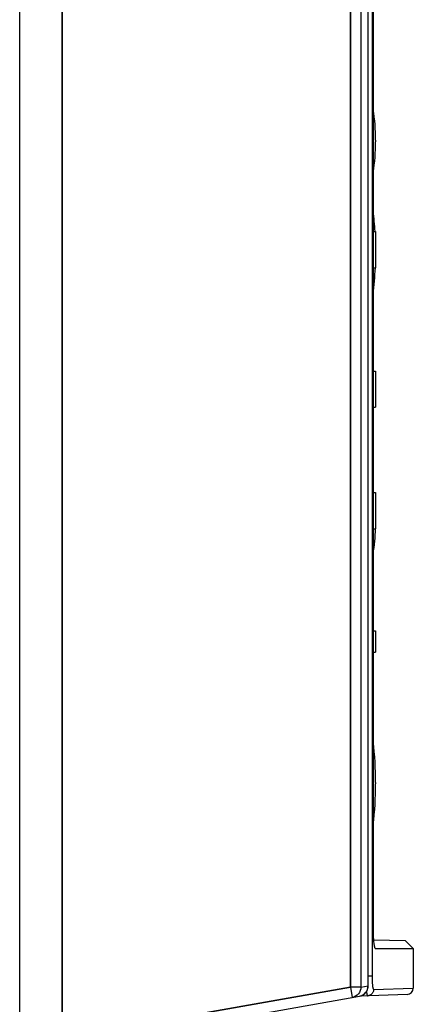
# Model space of a CAD drawing. Header units: millimetres. Extents: x 0 to 841, y 0 to 594.
# Tile 31 of 116: x 413.26 to 422.51, y 327.26 to 350.37. Entities that reach past the tile are written whole.
import ezdxf

# ---------------------------------------------------------------- set-up
doc = ezdxf.new("R2010")
doc.units = ezdxf.units.MM
doc.header["$LTSCALE"] = 46.255
doc.layers.get('0').update_dxf_attribs({"linetype": 'CONTINUOUS'})
for name, color, linetype in [('CHAMFERS', 7, 'CONTINUOUS'), ('CURVES', 7, 'CONTINUOUS'), ('DATUM_AXIS', 7, 'CONTINUOUS'), ('DRAFTS', 7, 'CONTINUOUS'), ('ROUNDS', 7, 'CONTINUOUS')]:
    doc.layers.add(name, color=color, linetype=linetype)

msp = doc.modelspace()

# ---------------------------------------------------------------- linework, layer by layer
at = {"color": 7, "linetype": 'CONTINUOUS'}
msp.add_line((422.5052, 328.5743), (422.5052, 327.6433), dxfattribs=at)
at = {"layer": 'CHAMFERS', "color": 7, "linetype": 'CONTINUOUS'}
for p, q in [((421.5591, 370.8243), (421.5591, 329.0243)), ((422.3243, 328.7552), (422.5052, 328.5743)), ((421.611, 328.5743), (422.5052, 328.5743))]:
    msp.add_line(p, q, dxfattribs=at)
for points, knots in [([(421.5591, 329.0243), (421.5591, 328.9972), (421.5597, 328.944), (421.5622, 328.8663), (421.5662, 328.7937), (421.5717, 328.7286), (421.5775, 328.68), (421.5829, 328.6466), (421.5869, 328.626), (421.5911, 328.6088), (421.5954, 328.5949), (421.5993, 328.5856), (421.6027, 328.5801), (421.6044, 328.578), (421.6052, 328.5772)], [0, 0, 0, 0, 0.1793421, 0.3530446, 0.5155309, 0.6615626, 0.7863944, 0.8395726, 0.8860168, 0.9253941, 0.9574816, 0.9822316, 0.9919417, 1, 1, 1, 1]), ([(421.6052, 328.5772), (421.6061, 328.5763), (421.6078, 328.5749), (421.61, 328.5743), (421.611, 328.5743)], [0, 0, 0, 0, 0.5478238, 1, 1, 1, 1])]:
    msp.add_open_spline(points, degree=3, knots=knots, dxfattribs=at)
at = {"layer": 'CURVES', "color": 40, "linetype": 'CONTINUOUS'}
msp.add_line((413.2552, 289.4743), (413.2552, 372.4743), dxfattribs=at)
at = {"layer": 'CURVES', "color": 4, "linetype": 'CONTINUOUS'}
for p, q in [((414.2552, 372.2242), (414.2552, 326.4734)), ((421.0252, 327.6672), (421.0252, 372.0469)), ((414.2552, 326.4734), (421.0252, 327.6672))]:
    msp.add_line(p, q, dxfattribs=at)
at = {"layer": 'DATUM_AXIS', "color": 7, "linetype": 'CONTINUOUS'}
for p, q in [((421.5591, 345.3993), (421.6196, 345.3993)), ((421.6196, 345.3993), (421.6196, 344.5493)), ((421.5591, 344.5493), (421.6196, 344.5493)), ((421.5591, 342.1243), (421.6196, 342.1243)), ((421.6196, 342.1243), (421.6196, 341.2743)), ((421.5591, 341.2743), (421.6196, 341.2743)), ((421.5591, 339.2743), (421.6196, 339.2743)), ((421.6196, 339.2743), (421.6196, 338.4243)), ((421.5591, 338.4243), (421.6196, 338.4243)), ((421.5591, 336.0243), (421.6196, 336.0243)), ((421.6196, 336.0243), (421.6196, 335.5243)), ((421.5591, 335.5243), (421.6196, 335.5243))]:
    msp.add_line(p, q, dxfattribs=at)
at = {"layer": 'DRAFTS', "color": 7, "linetype": 'CONTINUOUS'}
for p, q in [((422.3243, 328.7552), (421.5684, 328.7684)), ((421.5994, 328.586), (421.611, 328.5743)), ((421.4277, 327.4609), (421.2482, 327.4546))]:
    msp.add_line(p, q, dxfattribs=at)
at = {"layer": 'ROUNDS', "color": 7, "linetype": 'CONTINUOUS'}
for p, q in [((413.2552, 289.4743), (413.2552, 372.4743)), ((414.2552, 326.2196), (414.2552, 372.4743)), ((421.4444, 327.697), (421.4444, 372.0425)), ((421.6196, 347.5447), (421.6196, 347.5038)), ((421.6196, 332.4645), (421.6196, 332.434)), ((414.2552, 326.2196), (421.2378, 327.4508)), ((422.3604, 327.4934), (421.2482, 327.4546))]:
    msp.add_line(p, q, dxfattribs=at)
at = {"layer": 'ROUNDS', "color": 9, "linetype": 'CONTINUOUS'}
for p, q in [((421.0252, 372.0469), (421.0252, 327.6672)), ((421.273, 372.0469), (421.273, 327.6672)), ((421.4425, 327.697), (421.4425, 372.0425)), ((421.5345, 371.9243), (421.5345, 327.9243)), ((421.5345, 327.9243), (421.4444, 327.9243)), ((421.0252, 327.6672), (414.2552, 326.4734)), ((421.273, 327.6672), (421.0252, 327.6672)), ((421.0252, 327.6672), (421.0687, 327.421)), ((421.273, 327.6672), (421.4425, 327.697)), ((421.4425, 327.697), (421.4444, 327.697)), ((421.5714, 327.6108), (422.5052, 327.6433))]:
    msp.add_line(p, q, dxfattribs=at)
at = {"layer": 'ROUNDS', "color": 7, "linetype": 'CONTINUOUS'}
for centre, radius, start, end in [((417.1196, 347.5452), 4.5, 0, 9.2153), ((417.1196, 347.5033), 4.5, 350.7847, 360), ((413.6196, 344.915), 8, 3.4641, 6.9186), ((413.6196, 344.8836), 8, 353.0814, 357.60879), ((417.1196, 338.5952), 4.5, 8.62534, 9.2153), ((417.1196, 338.5533), 4.5, 350.7847, 358.36111), ((413.6196, 332.465), 8, 0, 6.9186), ((413.6196, 332.4336), 8, 353.0814, 360), ((421.1928, 327.6973), 0.2516, 346.58684, 359.94118), ((421.1944, 327.697), 0.25, 279.99989, 346.56488), ((422.3552, 327.6433), 0.15, 272, 360)]:
    msp.add_arc(centre, radius, start, end, dxfattribs=at)
at = {"layer": 'ROUNDS', "color": 9, "linetype": 'CONTINUOUS'}
for points, knots in [([(421.5345, 327.9243), (421.5345, 327.9037), (421.535, 327.8635), (421.537, 327.8051), (421.5399, 327.7591), (421.5429, 327.7251), (421.5453, 327.7024), (421.548, 327.6818), (421.5508, 327.6636), (421.5539, 327.648), (421.5571, 327.6349), (421.56, 327.6258), (421.5624, 327.62), (421.5642, 327.6167), (421.5659, 327.6141), (421.5677, 327.6122), (421.5695, 327.611), (421.5708, 327.6108), (421.5714, 327.6108)], [0, 0, 0, 0, 0.1922909, 0.3770954, 0.5472873, 0.6248604, 0.6964384, 0.7613731, 0.8190955, 0.8691265, 0.9110944, 0.9447695, 0.9584913, 0.9701728, 0.9798984, 0.9878398, 0.9943339, 1, 1, 1, 1]), ([(421.273, 327.6672), (421.2737, 327.6102), (421.2323, 327.4927), (421.1244, 327.4308), (421.0687, 327.421)], [0, 0, 0, 0, 0.50145, 1, 1, 1, 1]), ([(421.2378, 327.4508), (421.2936, 327.4606), (421.4018, 327.5225), (421.4427, 327.6401), (421.4425, 327.697)], [0, 0, 0, 0, 0.4987552, 1, 1, 1, 1]), ([(421.4042, 327.5677), (421.4049, 327.5596), (421.4065, 327.5443), (421.4092, 327.5229), (421.412, 327.5044), (421.4145, 327.4911), (421.4166, 327.482), (421.4182, 327.4765), (421.4197, 327.4717), (421.4212, 327.4678), (421.4228, 327.4648), (421.4243, 327.4626), (421.4259, 327.4612), (421.4271, 327.4608), (421.4277, 327.4609)], [0, 0, 0, 0, 0.2197891, 0.4140141, 0.5813401, 0.720699, 0.779654, 0.8313823, 0.8758794, 0.9132073, 0.9435438, 0.9672982, 0.9854065, 1, 1, 1, 1]), ([(421.5714, 327.6108), (421.5715, 327.6012), (421.5696, 327.582), (421.5615, 327.5542), (421.5482, 327.5286), (421.5303, 327.5059), (421.5085, 327.4871), (421.4835, 327.4729), (421.4562, 327.4637), (421.4372, 327.4612), (421.4277, 327.4609)], [0, 0, 0, 0, 0.1254137, 0.2507577, 0.3759832, 0.5010586, 0.6259743, 0.7507438, 0.8754019, 1, 1, 1, 1])]:
    msp.add_open_spline(points, degree=3, knots=knots, dxfattribs=at)

doc.saveas('drawing.dxf')
